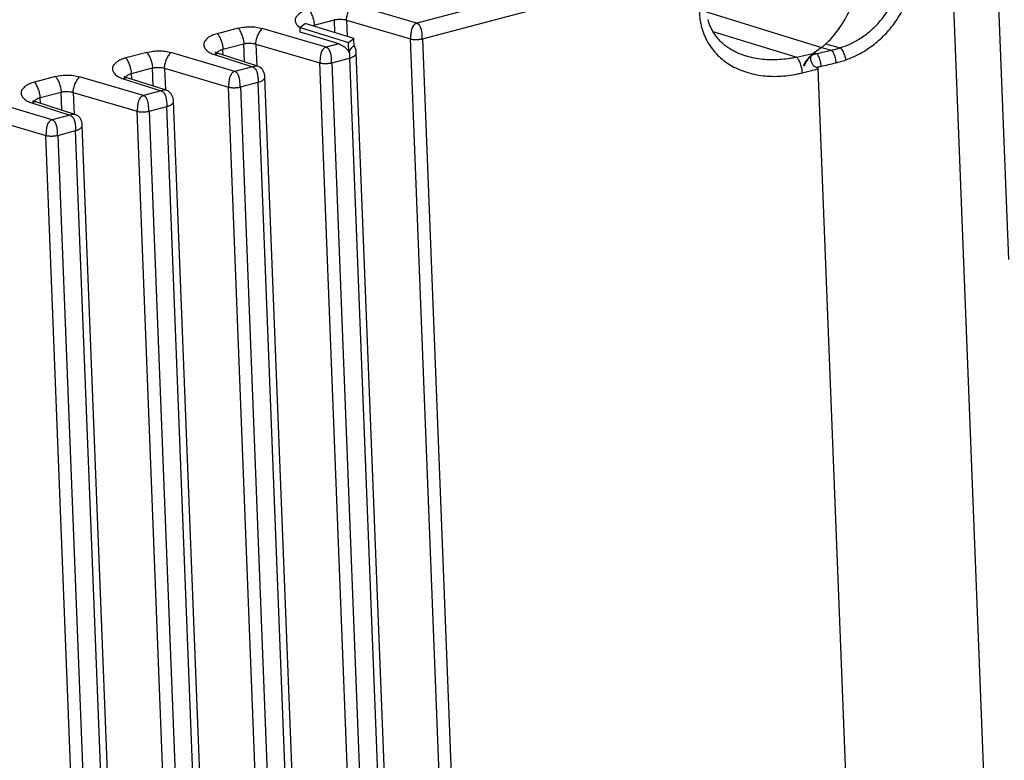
# Model space of a CAD drawing. Header units: inches. Extents: x -4 to 262, y 56 to 231.
# Tile 40 of 162: x 106 to 108.89, y 94.66 to 96.84. Entities that reach past the tile are written whole.
import ezdxf

# ---------------------------------------------------------------- set-up
doc = ezdxf.new("R2010")
doc.units = ezdxf.units.IN
doc.header["$LTSCALE"] = 1.2
doc.header["$MEASUREMENT"] = 0
doc.layers.get('0').update_dxf_attribs({"linetype": 'CONTINUOUS'})
doc.layers.add('7_ALL_FEATURES', color=7, linetype='CONTINUOUS')

msp = doc.modelspace()

# ---------------------------------------------------------------- linework, layer by layer
at = {"color": 7, "linetype": 'Continuous'}
for p, q in [((108.8847, 93.3518), (108.7318, 97.2634)), ((106.8232, 96.8039), (106.8227, 96.8168)), ((106.8467, 96.7967), (106.8232, 96.8039)), ((106.9368, 96.7689), (106.8467, 96.7967)), ((106.9663, 96.745), (106.9652, 96.773)), ((106.9816, 96.761), (106.9806, 96.7849)), ((106.9368, 96.7689), (106.8991, 96.7589)), ((106.9668, 96.7462), (106.9663, 96.745)), ((108.3006, 96.6837), (108.3472, 96.6953)), ((108.4691, 93.5777), (108.3472, 96.6953))]:
    msp.add_line(p, q, dxfattribs=at)
for points, start_tangent, end_tangent in [([(106.8475, 96.8699), (106.8397, 96.8676), (106.8325, 96.8647), (106.8261, 96.8613), (106.8204, 96.8576), (106.8157, 96.8535), (106.812, 96.8491), (106.8094, 96.8446), (106.8082, 96.8399), (106.8083, 96.8351), (106.8097, 96.8304), (106.8123, 96.8259), (106.816, 96.8216), (106.8207, 96.8177), (106.8224, 96.8165)], (-0.873581, -0.216462), (0.750197, -0.497197)), ([(106.9368, 96.7689), (106.9488, 96.7633), (106.9534, 96.76)], (0.860178, -0.264754), (0.702648, -0.562393)), ([(106.9534, 96.76), (106.9589, 96.7549)], (0.702648, -0.562393), (0.617271, -0.654963)), ([(106.9589, 96.7549), (106.9663, 96.745)], (0.617271, -0.654963), (0.442524, -0.783692)), ([(106.9705, 96.7528), (106.9668, 96.7462)], (-0.490304, -0.75472), (-0.374438, -0.818411)), ([(106.9671, 96.7469), (106.9682, 96.7366), (106.9683, 96.7272)], (0.133068, -0.890108), (-0.03414, -0.899352)), ([(106.9816, 96.761), (106.977, 96.7601), (106.9718, 96.7547), (106.9705, 96.7528)], (-0.845497, 0.308439), (-0.490304, -0.75472))]:
    msp.add_spline(points, degree=3, dxfattribs=dict(at, start_tangent=start_tangent, end_tangent=end_tangent))
at = {"layer": '7_ALL_FEATURES', "color": 7, "linetype": 'Continuous'}
for p, q in [((107.9235, 97.0299), (107.1658, 96.8295)), ((107.1826, 96.7839), (107.9403, 96.9843)), ((108.9083, 96.1351), (108.8755, 96.9742)), ((107.1658, 96.8295), (106.9779, 96.885)), ((108.0186, 96.8629), (108.357, 96.7587)), ((106.8643, 96.8242), (106.9239, 96.84)), ((106.9254, 96.8019), (106.9239, 96.84)), ((106.9594, 96.839), (106.9612, 96.7909)), ((106.9594, 96.839), (107.1472, 96.7836)), ((106.6404, 96.8151), (106.5787, 96.7988)), ((106.8991, 96.7589), (106.7112, 96.8145)), ((106.8261, 96.8195), (106.8227, 96.8168)), ((106.8227, 96.8168), (106.9652, 96.773)), ((106.8343, 96.8258), (106.8261, 96.8195)), ((106.8381, 96.8288), (106.8343, 96.8258)), ((106.9806, 96.7849), (106.8381, 96.8288)), ((106.8593, 96.8226), (106.8643, 96.8242)), ((106.8644, 96.8207), (106.8643, 96.8242)), ((108.0377, 96.8056), (108.2842, 96.7297)), ((106.9652, 96.773), (106.9666, 96.7741)), ((106.9666, 96.7741), (106.9806, 96.7849)), ((107.2998, 92.8807), (107.1472, 96.7836)), ((107.1826, 96.7839), (107.3352, 92.881)), ((106.3716, 96.744), (106.3099, 96.7277)), ((106.5731, 96.7446), (106.5725, 96.745)), ((106.5955, 96.7531), (106.6572, 96.7694)), ((106.5962, 96.7361), (106.5955, 96.7531)), ((106.6593, 96.7159), (106.6572, 96.7694)), ((106.6927, 96.7685), (106.6952, 96.7037)), ((106.6927, 96.7685), (106.8806, 96.713)), ((108.357, 96.7587), (108.3356, 96.7429)), ((108.357, 96.7587), (108.3859, 96.7506)), ((108.3702, 96.7695), (108.4121, 96.7577)), ((106.6304, 96.6879), (106.4425, 96.7434)), ((106.5694, 96.738), (106.5709, 96.7375)), ((106.5709, 96.7375), (106.6827, 96.7017)), ((106.5824, 96.7405), (106.5823, 96.7405)), ((106.6971, 96.7038), (106.5825, 96.7405)), ((106.916, 96.7133), (106.9683, 96.7272)), ((106.9683, 96.7272), (107.1209, 92.8244)), ((107.1406, 92.8403), (106.9881, 96.7426)), ((108.1312, 96.7341), (108.131, 96.7341)), ((108.2842, 96.7297), (108.3345, 96.7421)), ((108.3356, 96.7429), (108.3345, 96.7421)), ((108.3356, 96.7429), (108.3431, 96.7407)), ((106.3268, 96.682), (106.3885, 96.6983)), ((106.3906, 96.6448), (106.3885, 96.6983)), ((106.4239, 96.6974), (106.4265, 96.6326)), ((106.4239, 96.6974), (106.6118, 96.6419)), ((106.6827, 96.7017), (106.6304, 96.6879)), ((106.6899, 96.7035), (106.6827, 96.7017)), ((106.6972, 96.7037), (106.6971, 96.7038)), ((107.0331, 92.8101), (106.8806, 96.713)), ((106.916, 96.7133), (107.0685, 92.8105)), ((108.3042, 96.7068), (108.3062, 96.7042)), ((108.3052, 96.7063), (108.3045, 96.7047)), ((106.1029, 96.6729), (106.0412, 96.6566)), ((106.3616, 96.6168), (106.1737, 96.6723)), ((106.3022, 96.6664), (106.414, 96.6306)), ((106.308, 96.6713), (106.305, 96.6729)), ((106.3135, 96.6692), (106.308, 96.6713)), ((106.3137, 96.6694), (106.3136, 96.6694)), ((106.4283, 96.6327), (106.3137, 96.6694)), ((106.3274, 96.665), (106.3268, 96.682)), ((106.8718, 92.7692), (106.7193, 96.6715)), ((106.414, 96.6306), (106.3616, 96.6168)), ((106.4211, 96.6324), (106.414, 96.6306)), ((106.4285, 96.6326), (106.4284, 96.6327)), ((106.7644, 92.739), (106.6118, 96.6419)), ((106.6472, 96.6422), (106.6996, 96.6561)), ((106.6472, 96.6422), (106.7998, 92.7394)), ((106.8521, 92.7533), (106.6996, 96.6561)), ((106.0928, 96.5457), (105.905, 96.6012)), ((106.0392, 96.6002), (106.0363, 96.6018)), ((106.0447, 96.5981), (106.0392, 96.6002)), ((106.058, 96.6109), (106.1197, 96.6272)), ((106.0587, 96.5939), (106.058, 96.6109)), ((106.1218, 96.5737), (106.1197, 96.6272)), ((106.1552, 96.6263), (106.1577, 96.5615)), ((106.1552, 96.6263), (106.343, 96.5708)), ((106.6031, 92.6982), (106.4506, 96.6004)), ((106.0334, 96.5953), (106.1452, 96.5595)), ((106.0449, 96.5983), (106.0448, 96.5983)), ((106.1595, 96.5616), (106.045, 96.5983)), ((106.4956, 92.668), (106.343, 96.5708)), ((106.3784, 96.5711), (106.4308, 96.585)), ((106.3784, 96.5711), (106.531, 92.6683)), ((106.5834, 92.6822), (106.4308, 96.585)), ((105.8864, 96.5552), (106.0743, 96.4997)), ((106.1452, 96.5595), (106.0928, 96.5457)), ((106.1524, 96.5613), (106.1452, 96.5595)), ((106.1599, 96.5615), (106.1596, 96.5616)), ((106.1097, 96.5), (106.1621, 96.5139)), ((106.3146, 92.6111), (106.1621, 96.5139)), ((106.2268, 92.5969), (106.0743, 96.4997)), ((106.1097, 96.5), (106.2622, 92.5972))]:
    msp.add_line(p, q, dxfattribs=at)
for points in [[(108.1312, 96.7341), (108.1295, 96.7346), (108.1268, 96.7355), (108.1241, 96.7365), (108.1214, 96.7375), (108.1186, 96.7385), (108.1158, 96.7396), (108.113, 96.7408), (108.1102, 96.742), (108.1073, 96.7433), (108.1045, 96.7447), (108.1016, 96.7461), (108.0987, 96.7476), (108.0959, 96.7491), (108.093, 96.7508), (108.0901, 96.7525), (108.0872, 96.7543), (108.0843, 96.7561), (108.0814, 96.7581), (108.0785, 96.7602), (108.0757, 96.7623), (108.0728, 96.7645), (108.07, 96.7668), (108.0672, 96.7692), (108.0644, 96.7718), (108.0616, 96.7745), (108.0587, 96.7774), (108.0558, 96.7805), (108.0528, 96.7839), (108.0499, 96.7875), (108.047, 96.7912), (108.0442, 96.7952), (108.0414, 96.7993), (108.0387, 96.8037), (108.0361, 96.8083), (108.0336, 96.8132), (108.0312, 96.8182), (108.0289, 96.8235), (108.0268, 96.829), (108.0249, 96.8347), (108.0231, 96.8406)], [(106.582, 96.7404), (106.5779, 96.7419), (106.5731, 96.7446)], [(106.9852, 96.7575), (106.9843, 96.7597), (106.9831, 96.762), (106.9818, 96.7641), (106.9814, 96.7646)], [(106.9881, 96.7426), (106.988, 96.7442), (106.9877, 96.7472), (106.9873, 96.75), (106.9867, 96.7527), (106.986, 96.7551), (106.9852, 96.7575)], [(106.7193, 96.6714), (106.7191, 96.6738), (106.7177, 96.6812), (106.7152, 96.6877), (106.7118, 96.6932), (106.708, 96.6974), (106.7038, 96.7006), (106.6996, 96.7028), (106.6972, 96.7037)], [(106.4505, 96.6003), (106.4504, 96.6027), (106.449, 96.6101), (106.4464, 96.6166), (106.4431, 96.6221), (106.4392, 96.6263), (106.4351, 96.6295), (106.4309, 96.6317), (106.4284, 96.6326)], [(106.1818, 96.5293), (106.1817, 96.5316), (106.1814, 96.5345), (106.1809, 96.5371), (106.1804, 96.5397), (106.1796, 96.5423), (106.1787, 96.5448), (106.1776, 96.5473), (106.1764, 96.5495), (106.175, 96.5516), (106.1734, 96.5535), (106.1717, 96.5552), (106.17, 96.5566), (106.1682, 96.5578), (106.1664, 96.5588), (106.1647, 96.5596), (106.1631, 96.5603), (106.1616, 96.5608), (106.1603, 96.5613), (106.1598, 96.5614)], [(106.3221, 92.5961), (106.3235, 92.5971), (106.325, 92.5983), (106.3264, 92.5997), (106.3277, 92.6013), (106.329, 92.6031), (106.3302, 92.605), (106.3312, 92.6072), (106.3321, 92.6095), (106.3328, 92.6119), (106.3334, 92.6145), (106.3339, 92.6173), (106.3342, 92.6202), (106.3344, 92.6232), (106.3343, 92.6265), (106.1818, 96.5294)]]:
    msp.add_lwpolyline(points, dxfattribs=at)
for points, start_tangent, end_tangent in [([(108.3702, 96.7695), (108.403, 96.8059), (108.433, 96.8539), (108.4574, 96.909), (108.4753, 96.9686), (108.4857, 97.0302), (108.4878, 97.0881)], (0.669879, 0.601051), (-0.035152, 0.899313)), ([(108.4121, 96.7577), (108.4402, 96.7686), (108.4696, 96.7844), (108.5002, 96.8067), (108.5306, 96.8373), (108.5584, 96.8767), (108.581, 96.9233), (108.5959, 96.9724), (108.603, 97.0182), (108.604, 97.0572)], (0.856121, 0.277592), (-0.035151, 0.899313)), ([(108.428, 96.7218), (108.4588, 96.7347), (108.4913, 96.753), (108.5252, 96.7788), (108.559, 96.8137), (108.5901, 96.8583), (108.6153, 96.9109), (108.6321, 96.966), (108.6402, 97.0173), (108.6413, 97.0607)], (0.8487, 0.299513), (-0.035151, 0.899313)), ([(106.8475, 96.8699), (106.8504, 96.8665), (106.8534, 96.862), (106.8563, 96.8565), (106.8589, 96.8503), (106.861, 96.8437), (106.8627, 96.8369), (106.8635, 96.832)], (0.645743, -0.62691), (0.129347, -0.890657)), ([(106.9779, 96.885), (106.9762, 96.8835), (106.9744, 96.8816), (106.9709, 96.8769), (106.9675, 96.8714), (106.9645, 96.8652), (106.962, 96.8586), (106.96, 96.8519), (106.9589, 96.8454), (106.9586, 96.8393)], (-0.70277, -0.56224), (0.035152, -0.899313)), ([(107.9975, 96.8636), (107.9983, 96.85), (108, 96.837), (108.0025, 96.8244), (108.0058, 96.8122), (108.0145, 96.7894), (108.0258, 96.7683), (108.0395, 96.7492), (108.0555, 96.732), (108.0737, 96.7169), (108.094, 96.7038), (108.1164, 96.693), (108.1404, 96.6844), (108.1657, 96.6783), (108.1919, 96.6747), (108.2185, 96.6735), (108.2456, 96.6746), (108.273, 96.6781), (108.2868, 96.6807), (108.3006, 96.6837)], (0.016701, -0.899845), (0.874562, 0.212463)), ([(106.8635, 96.832), (106.8638, 96.8302), (106.8643, 96.8242)], (0.129347, -0.890657), (0.03542, -0.899303)), ([(106.9239, 96.84), (106.9246, 96.8402), (106.9285, 96.8409), (106.9327, 96.8414), (106.9417, 96.8417), (106.9507, 96.8409), (106.9548, 96.8402), (106.9586, 96.8393), (106.9594, 96.839)], (0.875262, 0.20956), (0.858265, -0.270891)), ([(106.6579, 96.7696), (106.6573, 96.7759), (106.6561, 96.7825), (106.6543, 96.789), (106.652, 96.7955), (106.6494, 96.8015), (106.6466, 96.8069), (106.6435, 96.8115), (106.6404, 96.8151)], (-0.035322, 0.899307), (-0.654472, 0.617791)), ([(106.6405, 96.8151), (106.6587, 96.8186), (106.6764, 96.8196), (106.6939, 96.8182), (106.7112, 96.8145)], (0.872023, 0.222656), (0.865141, -0.248054)), ([(106.7112, 96.8145), (106.7095, 96.8129), (106.7077, 96.811), (106.7042, 96.8064), (106.7009, 96.8008), (106.6978, 96.7946), (106.6953, 96.7881), (106.6934, 96.7814), (106.6922, 96.7748), (106.6919, 96.7687)], (-0.702772, -0.562238), (0.035152, -0.899313)), ([(107.1658, 96.8295), (107.1629, 96.8284), (107.1603, 96.8269), (107.1581, 96.825), (107.1561, 96.8227), (107.1529, 96.8173), (107.1516, 96.8141), (107.1506, 96.8109), (107.1497, 96.8075), (107.1491, 96.8039), (107.1482, 96.7968), (107.1479, 96.7898), (107.1479, 96.7865), (107.148, 96.7833)], (-0.870072, -0.230162), (0.035152, -0.899313)), ([(107.182, 96.7837), (107.182, 96.7868), (107.182, 96.7901), (107.182, 96.7935), (107.1818, 96.797), (107.1815, 96.8006), (107.181, 96.8042), (107.1804, 96.8078), (107.1796, 96.8112), (107.1775, 96.8175), (107.1761, 96.8203), (107.1745, 96.8229), (107.1727, 96.8251), (107.1707, 96.827), (107.1684, 96.8284), (107.1658, 96.8295)], (0.01084, 0.899935), (-0.858072, 0.2715)), ([(106.5787, 96.7988), (106.5709, 96.7965), (106.5638, 96.7936), (106.5573, 96.7902), (106.5517, 96.7865), (106.5469, 96.7824), (106.5432, 96.778), (106.5407, 96.7735), (106.5394, 96.7688), (106.5395, 96.764), (106.5409, 96.7593), (106.5436, 96.7548), (106.5473, 96.7505), (106.5519, 96.7466), (106.5574, 96.7431), (106.5638, 96.74), (106.5694, 96.738)], (-0.873584, -0.216451), (0.857309, -0.2739)), ([(106.5787, 96.7988), (106.5816, 96.7954), (106.5847, 96.7909), (106.5876, 96.7854), (106.5901, 96.7792), (106.5923, 96.7726), (106.5939, 96.7658), (106.595, 96.7591), (106.5955, 96.7531)], (0.645737, -0.626916), (0.035159, -0.899313)), ([(107.1472, 96.7835), (107.148, 96.7833), (107.1498, 96.7829), (107.1517, 96.7826), (107.1558, 96.7821), (107.1603, 96.7819), (107.1625, 96.7818), (107.1648, 96.7818), (107.1694, 96.782), (107.1739, 96.7824), (107.1782, 96.7829), (107.182, 96.7837), (107.1826, 96.7839)], (0.868391, -0.236426), (0.871863, 0.223284)), ([(106.3716, 96.744), (106.3899, 96.7475), (106.4077, 96.7485), (106.4251, 96.7471), (106.4425, 96.7434)], (0.872104, 0.222338), (0.865143, -0.248049)), ([(106.3893, 96.6985), (106.3887, 96.705), (106.3875, 96.7116), (106.3857, 96.7181), (106.3834, 96.7245), (106.3808, 96.7304), (106.3779, 96.7358), (106.3748, 96.7404), (106.3716, 96.744)], (-0.035152, 0.899313), (-0.649601, 0.622911)), ([(106.5776, 96.7421), (106.5777, 96.7422), (106.5795, 96.7445), (106.5819, 96.7466), (106.5844, 96.7484)], (0.483776, 0.758921), (0.761309, 0.480009)), ([(106.5844, 96.7484), (106.5847, 96.7486), (106.5879, 96.7504), (106.5916, 96.7519), (106.5955, 96.7531)], (0.761309, 0.480009), (0.869949, 0.230626)), ([(106.6572, 96.7695), (106.6579, 96.7696), (106.6618, 96.7703), (106.6661, 96.7708), (106.6751, 96.7711), (106.684, 96.7704), (106.6881, 96.7697), (106.6919, 96.7687), (106.6927, 96.7685)], (0.875263, 0.209557), (0.858264, -0.270892)), ([(106.8991, 96.7589), (106.8962, 96.7579), (106.8937, 96.7564), (106.8914, 96.7545), (106.8894, 96.7522), (106.8862, 96.7467), (106.885, 96.7436), (106.8839, 96.7403), (106.8831, 96.7369), (106.8824, 96.7334), (106.8816, 96.7262), (106.8812, 96.7192), (106.8813, 96.7128)], (-0.870069, -0.230175), (0.035152, -0.899313)), ([(106.9153, 96.7131), (106.9153, 96.7163), (106.9152, 96.7196), (106.9152, 96.723), (106.915, 96.7265), (106.9148, 96.73), (106.9144, 96.7336), (106.9138, 96.7371), (106.913, 96.7404), (106.912, 96.7436), (106.9108, 96.7466), (106.9078, 96.752), (106.9039, 96.7561), (106.9016, 96.7577), (106.8991, 96.7589)], (-0.006963, 0.899973), (-0.839167, 0.325267)), ([(108.3431, 96.7407), (108.3647, 96.7455), (108.3859, 96.7506)], (0.879935, 0.188984), (0.873461, 0.216946)), ([(108.3575, 96.7586), (108.3617, 96.762), (108.366, 96.7656), (108.3702, 96.7695)], (0.711088, 0.551682), (0.655351, 0.616859)), ([(108.3859, 96.7506), (108.3989, 96.7538), (108.4121, 96.7577)], (0.878804, 0.194172), (0.855991, 0.277993)), ([(108.3859, 96.7506), (108.3922, 96.7413), (108.3971, 96.7276), (108.3992, 96.7132)], (0.653066, -0.619278), (0.031458, -0.89945)), ([(108.4121, 96.7577), (108.419, 96.7485), (108.4248, 96.7354), (108.428, 96.7218)], (0.659281, -0.612657), (0.107472, -0.89356)), ([(106.3099, 96.7277), (106.3022, 96.7253), (106.295, 96.7225), (106.2885, 96.7191), (106.2856, 96.7173), (106.2829, 96.7154), (106.2781, 96.7113), (106.2744, 96.7069), (106.2719, 96.7024), (106.2707, 96.6977), (106.2708, 96.6929), (106.2722, 96.6882), (106.2748, 96.6837), (106.2784, 96.6794), (106.2831, 96.6755), (106.2887, 96.672), (106.2951, 96.669), (106.3022, 96.6664)], (-0.87236, -0.221331), (0.859347, -0.267437)), ([(106.3268, 96.682), (106.3262, 96.688), (106.325, 96.6946), (106.3232, 96.7012), (106.3211, 96.7078), (106.3185, 96.714), (106.3158, 96.7195), (106.3129, 96.7242), (106.3114, 96.7261), (106.3099, 96.7277)], (-0.035152, 0.899313), (-0.649602, 0.622911)), ([(106.4425, 96.7434), (106.4407, 96.7418), (106.4389, 96.7399), (106.4354, 96.7353), (106.4321, 96.7297), (106.4291, 96.7235), (106.4265, 96.717), (106.4246, 96.7103), (106.4234, 96.7037), (106.4232, 96.6976)], (-0.702772, -0.562237), (0.035152, -0.899313)), ([(106.5784, 96.7407), (106.5768, 96.7404), (106.5749, 96.7398), (106.5729, 96.7388), (106.5709, 96.7375)], (-0.894968, -0.095038), (-0.722648, -0.536451)), ([(106.5759, 96.7362), (106.5759, 96.7375), (106.5765, 96.7399), (106.5776, 96.7421)], (-0.020913, 0.899757), (0.483776, 0.758921)), ([(106.5822, 96.7403), (106.5805, 96.7407), (106.5787, 96.7407), (106.5784, 96.7407)], (-0.856805, 0.275471), (-0.894968, -0.095038)), ([(106.9683, 96.7272), (106.9704, 96.7277), (106.9723, 96.7284), (106.976, 96.7298), (106.9793, 96.7314), (106.9821, 96.7332), (106.9844, 96.7351), (106.9854, 96.7361), (106.9862, 96.7371), (106.9874, 96.7392), (106.988, 96.7413), (106.9881, 96.7426)], (0.87067, 0.227891), (-0.034412, 0.899342)), ([(108.2842, 96.7297), (108.2715, 96.7273), (108.2588, 96.7253), (108.2334, 96.7227), (108.1836, 96.7235), (108.1594, 96.727), (108.136, 96.7327), (108.1312, 96.7341)], (-0.88155, -0.1813), (-0.858529, 0.270053)), ([(108.2953, 96.7107), (108.293, 96.7163), (108.2901, 96.7218), (108.2871, 96.7263), (108.2856, 96.7282), (108.2842, 96.7297)], (-0.309851, 0.844981), (-0.655404, 0.616803)), ([(108.3345, 96.7421), (108.3229, 96.732), (108.3127, 96.7202), (108.3042, 96.7068)], (-0.724191, -0.534367), (-0.414361, -0.79894)), ([(108.3345, 96.7421), (108.3311, 96.7394), (108.3277, 96.7364), (108.3207, 96.7292), (108.3144, 96.7215), (108.3089, 96.7133), (108.3066, 96.7091), (108.3052, 96.7063)], (-0.715837, -0.545507), (-0.386303, -0.812877)), ([(108.3062, 96.7042), (108.3124, 96.7159), (108.3201, 96.7265), (108.3289, 96.7361)], (0.358087, 0.825696), (0.660602, 0.611232)), ([(108.3419, 96.6997), (108.3346, 96.7039), (108.3293, 96.7113), (108.326, 96.7205), (108.3255, 96.7293), (108.3289, 96.7361)], (-0.851245, 0.292202), (0.658572, 0.613419)), ([(108.329, 96.7362), (108.3338, 96.7379), (108.3385, 96.7394), (108.3431, 96.7407)], (0.845241, 0.309141), (0.867629, 0.239206)), ([(108.3431, 96.7407), (108.3487, 96.7312), (108.353, 96.7174), (108.3549, 96.7029)], (0.5994, -0.671357), (0.030928, -0.899468)), ([(108.3992, 96.7132), (108.4136, 96.7171), (108.428, 96.7218)], (0.873432, 0.217064), (0.848573, 0.299873)), ([(106.3885, 96.6984), (106.3893, 96.6985), (106.3932, 96.6993), (106.3974, 96.6998), (106.4064, 96.7), (106.4153, 96.6993), (106.4194, 96.6986), (106.4232, 96.6976), (106.4239, 96.6974)], (0.874506, 0.212693), (0.858386, -0.270506)), ([(106.6304, 96.6879), (106.6275, 96.6868), (106.6249, 96.6853), (106.6226, 96.6834), (106.6207, 96.6811), (106.6175, 96.6756), (106.6162, 96.6725), (106.6151, 96.6692), (106.6143, 96.6658), (106.6136, 96.6623), (106.6128, 96.6551), (106.6125, 96.6481), (106.6126, 96.6417)], (-0.870068, -0.230178), (0.035152, -0.899313)), ([(106.6464, 96.642), (106.6461, 96.6483), (106.6457, 96.6552), (106.6454, 96.6587), (106.645, 96.6622), (106.6445, 96.6658), (106.6438, 96.6692), (106.6429, 96.6724), (106.6418, 96.6756), (106.6406, 96.6784), (106.6391, 96.681), (106.6374, 96.6833), (106.6353, 96.6852), (106.633, 96.6868), (106.6304, 96.6879)], (-0.035152, 0.899313), (-0.86307, 0.255167)), ([(106.6827, 96.7017), (106.6841, 96.7012), (106.6853, 96.7006), (106.6876, 96.699), (106.6893, 96.6975)], (0.85713, -0.274461), (0.618884, -0.653439)), ([(106.6893, 96.6975), (106.6897, 96.6971), (106.6915, 96.6948), (106.6943, 96.6893), (106.6955, 96.6863), (106.6964, 96.683), (106.6972, 96.6796), (106.6974, 96.6785)], (0.618884, -0.653439), (0.168315, -0.884121)), ([(106.6971, 96.7037), (106.6966, 96.7038), (106.6948, 96.704), (106.6928, 96.704), (106.6906, 96.7036), (106.6899, 96.7035)], (-0.867205, 0.240739), (-0.882879, -0.174715)), ([(106.8806, 96.713), (106.8813, 96.7128), (106.885, 96.7121), (106.8892, 96.7116), (106.8936, 96.7113), (106.8959, 96.7113), (106.8982, 96.7113), (106.9028, 96.7114), (106.9073, 96.7118), (106.9115, 96.7124), (106.9153, 96.7131), (106.916, 96.7133)], (0.86857, -0.235768), (0.871862, 0.223285)), ([(108.3006, 96.6837), (108.3002, 96.6899), (108.2992, 96.6965), (108.2976, 96.7034), (108.2955, 96.7101), (108.2953, 96.7107)], (-0.019276, 0.899794), (-0.309851, 0.844981)), ([(108.3419, 96.6997), (108.3462, 96.7009), (108.3506, 96.702), (108.3549, 96.7029)], (0.86519, 0.247884), (0.879908, 0.18911)), ([(108.3472, 96.6953), (108.3464, 96.6972), (108.3445, 96.6986), (108.3419, 96.6997)], (-0.035152, 0.899313), (-0.851246, 0.292198)), ([(108.3549, 96.7029), (108.3772, 96.7079), (108.3992, 96.7132)], (0.879907, 0.189115), (0.873432, 0.217063)), ([(106.1029, 96.6729), (106.1211, 96.6764), (106.1389, 96.6774), (106.1563, 96.6761), (106.1737, 96.6723)], (0.872101, 0.222349), (0.865143, -0.248046)), ([(106.1205, 96.6274), (106.1199, 96.6339), (106.1187, 96.6405), (106.1169, 96.647), (106.1147, 96.6534), (106.1121, 96.6593), (106.1092, 96.6647), (106.1061, 96.6693), (106.1029, 96.6729)], (-0.035152, 0.899313), (-0.649602, 0.62291)), ([(106.1737, 96.6723), (106.172, 96.6707), (106.1702, 96.6688), (106.1667, 96.6642), (106.1633, 96.6586), (106.1603, 96.6524), (106.1578, 96.6459), (106.1558, 96.6392), (106.1547, 96.6327), (106.1544, 96.6265)], (-0.702775, -0.562235), (0.035152, -0.899313)), ([(106.3095, 96.6696), (106.308, 96.6693), (106.3061, 96.6687), (106.3041, 96.6677), (106.3022, 96.6664)], (-0.893523, -0.107783), (-0.72265, -0.536449)), ([(106.3071, 96.6651), (106.3072, 96.6664), (106.3078, 96.6688), (106.3089, 96.671)], (-0.023063, 0.899704), (0.48602, 0.757485)), ([(106.3089, 96.671), (106.309, 96.6711), (106.3108, 96.6734), (106.3131, 96.6755), (106.3156, 96.6773)], (0.48602, 0.757485), (0.761312, 0.480005)), ([(106.3135, 96.6692), (106.3118, 96.6696), (106.3099, 96.6696), (106.3095, 96.6696)], (-0.856446, 0.276585), (-0.893523, -0.107783)), ([(106.3156, 96.6773), (106.3159, 96.6775), (106.3192, 96.6793), (106.3228, 96.6808), (106.3268, 96.682)], (0.761312, 0.480005), (0.86995, 0.230624)), ([(106.6974, 96.6785), (106.6978, 96.6762), (106.6987, 96.6692), (106.6993, 96.6623), (106.6994, 96.6591), (106.6996, 96.6561)], (0.168315, -0.884121), (0.035152, -0.899313)), ([(106.6996, 96.6561), (106.7072, 96.6587), (106.7104, 96.6603), (106.7133, 96.6621), (106.7156, 96.664), (106.7166, 96.665), (106.7174, 96.666), (106.7186, 96.6681), (106.7192, 96.6702), (106.7193, 96.6714)], (0.87067, 0.227891), (-0.03286, 0.8994)), ([(106.0412, 96.6566), (106.0334, 96.6542), (106.0263, 96.6514), (106.0198, 96.648), (106.0168, 96.6462), (106.0141, 96.6443), (106.0094, 96.6402), (106.0057, 96.6358), (106.0032, 96.6313), (106.0019, 96.6266), (106.002, 96.6218), (106.0034, 96.6171), (106.006, 96.6126), (106.0097, 96.6083), (106.0144, 96.6044), (106.0199, 96.6009), (106.0263, 96.5979), (106.0334, 96.5953)], (-0.872362, -0.221326), (0.859344, -0.267447)), ([(106.058, 96.6109), (106.0574, 96.6169), (106.0562, 96.6235), (106.0545, 96.6301), (106.0523, 96.6367), (106.0498, 96.6429), (106.047, 96.6484), (106.0441, 96.6531), (106.0426, 96.655), (106.0412, 96.6566)], (-0.035152, 0.899313), (-0.649602, 0.62291)), ([(106.1197, 96.6273), (106.1205, 96.6274), (106.1245, 96.6282), (106.1287, 96.6287), (106.1376, 96.6289), (106.1465, 96.6282), (106.1506, 96.6275), (106.1544, 96.6265), (106.1552, 96.6263)], (0.874508, 0.212687), (0.858386, -0.270506)), ([(106.414, 96.6306), (106.4153, 96.6301), (106.4166, 96.6295), (106.4189, 96.6279), (106.4206, 96.6264)], (0.857129, -0.274462), (0.618883, -0.65344)), ([(106.4283, 96.6326), (106.4278, 96.6327), (106.426, 96.6329), (106.424, 96.6329), (106.4218, 96.6325), (106.4211, 96.6324)], (-0.867207, 0.240734), (-0.882879, -0.174715)), ([(106.6118, 96.6419), (106.6126, 96.6417), (106.6163, 96.641), (106.6204, 96.6405), (106.6248, 96.6402), (106.627, 96.6401), (106.6293, 96.6401), (106.6339, 96.6403), (106.6384, 96.6407), (106.6426, 96.6412), (106.6464, 96.642), (106.6472, 96.6422)], (0.868674, -0.235382), (0.87099, 0.226664)), ([(106.0383, 96.594), (106.0384, 96.5953), (106.039, 96.5977), (106.0401, 96.5999)], (-0.023061, 0.899705), (0.486039, 0.757473)), ([(106.0401, 96.5999), (106.0402, 96.6), (106.042, 96.6023), (106.0444, 96.6044), (106.0469, 96.6062)], (0.486039, 0.757473), (0.761315, 0.479999)), ([(106.0469, 96.6062), (106.0472, 96.6064), (106.0504, 96.6082), (106.054, 96.6097), (106.058, 96.6109)], (0.761315, 0.479999), (0.869951, 0.230621)), ([(106.3616, 96.6168), (106.3587, 96.6157), (106.3562, 96.6142), (106.3539, 96.6123), (106.3519, 96.61), (106.3487, 96.6045), (106.3474, 96.6014), (106.3464, 96.5981), (106.3455, 96.5947), (106.3449, 96.5912), (106.344, 96.584), (106.3437, 96.577), (106.3438, 96.5706)], (-0.870068, -0.230177), (0.035152, -0.899313)), ([(106.3776, 96.5709), (106.3774, 96.5772), (106.377, 96.5841), (106.3767, 96.5876), (106.3763, 96.5911), (106.3757, 96.5947), (106.375, 96.5981), (106.3741, 96.6013), (106.3731, 96.6045), (106.3718, 96.6073), (106.3704, 96.6099), (106.3686, 96.6122), (106.3666, 96.6141), (106.3643, 96.6157), (106.3616, 96.6168)], (-0.035152, 0.899313), (-0.86307, 0.255168)), ([(106.4206, 96.6264), (106.4209, 96.626), (106.4227, 96.6237), (106.4256, 96.6182), (106.4267, 96.6152), (106.4277, 96.6119), (106.4284, 96.6085), (106.4287, 96.6074)], (0.618883, -0.65344), (0.168318, -0.884121)), ([(106.4287, 96.6074), (106.4291, 96.6051), (106.43, 96.5981), (106.4305, 96.5912), (106.4307, 96.588), (106.4308, 96.585)], (0.168318, -0.884121), (0.035152, -0.899313)), ([(106.4308, 96.585), (106.4384, 96.5876), (106.4417, 96.5892), (106.4445, 96.591), (106.4468, 96.5929), (106.4478, 96.5939), (106.4486, 96.5949), (106.4499, 96.597), (106.4505, 96.5991), (106.4505, 96.6003)], (0.87067, 0.227889), (-0.03286, 0.8994)), ([(106.0407, 96.5985), (106.0393, 96.5982), (106.0374, 96.5976), (106.0354, 96.5966), (106.0334, 96.5953)], (-0.893523, -0.107777), (-0.722653, -0.536445)), ([(106.0447, 96.5981), (106.043, 96.5985), (106.0412, 96.5985), (106.0407, 96.5985)], (-0.856447, 0.276583), (-0.893523, -0.107777)), ([(106.343, 96.5708), (106.3438, 96.5706), (106.3475, 96.5699), (106.3516, 96.5694), (106.356, 96.5691), (106.3583, 96.569), (106.3606, 96.569), (106.3651, 96.5692), (106.3696, 96.5696), (106.3738, 96.5701), (106.3776, 96.5709), (106.3784, 96.5711)], (0.868675, -0.235381), (0.87099, 0.226663)), ([(106.0928, 96.5457), (106.09, 96.5446), (106.0874, 96.5431), (106.0851, 96.5412), (106.0831, 96.5389), (106.0799, 96.5334), (106.0787, 96.5303), (106.0776, 96.527), (106.0768, 96.5236), (106.0761, 96.5201), (106.0753, 96.5129), (106.075, 96.5059), (106.0751, 96.4995)], (-0.87007, -0.230169), (0.035152, -0.899313)), ([(106.109, 96.4998), (106.109, 96.503), (106.109, 96.5063), (106.1089, 96.5097), (106.1087, 96.5132), (106.1085, 96.5167), (106.1081, 96.5203), (106.1075, 96.5238), (106.1067, 96.5271), (106.1058, 96.5303), (106.1046, 96.5333), (106.1016, 96.5387), (106.0976, 96.5428), (106.0954, 96.5444), (106.0928, 96.5457)], (-0.006962, 0.899973), (-0.839166, 0.32527)), ([(106.1452, 96.5595), (106.1465, 96.559), (106.1477, 96.5584), (106.15, 96.5569), (106.1514, 96.5556)], (0.851812, -0.290544), (0.646815, -0.625803)), ([(106.1514, 96.5556), (106.1539, 96.5528), (106.157, 96.5475), (106.1582, 96.5444), (106.1592, 96.5412), (106.16, 96.5378)], (0.646815, -0.625803), (0.189709, -0.879779)), ([(106.1596, 96.5615), (106.1591, 96.5616), (106.1573, 96.5618), (106.1553, 96.5618), (106.1531, 96.5614), (106.1524, 96.5613)], (-0.867211, 0.240717), (-0.882865, -0.174783)), ([(106.16, 96.5378), (106.1607, 96.5343), (106.1616, 96.5271), (106.162, 96.5202), (106.1621, 96.5169), (106.1621, 96.5139)], (0.189709, -0.879779), (-0.011251, -0.89993)), ([(106.1621, 96.5139), (106.1641, 96.5144), (106.166, 96.5151), (106.1697, 96.5165), (106.173, 96.5181), (106.1758, 96.5199), (106.1781, 96.5218), (106.1791, 96.5228), (106.1799, 96.5238), (106.1811, 96.5259), (106.1817, 96.528), (106.1818, 96.5293)], (0.870671, 0.227885), (-0.034372, 0.899343)), ([(106.0743, 96.4997), (106.0751, 96.4995), (106.0788, 96.4988), (106.0829, 96.4983), (106.0873, 96.498), (106.0896, 96.498), (106.0919, 96.498), (106.0965, 96.4981), (106.101, 96.4985), (106.1052, 96.4991), (106.109, 96.4999), (106.1097, 96.5)], (0.868571, -0.235765), (0.871863, 0.223282))]:
    msp.add_spline(points, degree=3, dxfattribs=dict(at, start_tangent=start_tangent, end_tangent=end_tangent))

doc.saveas('drawing.dxf')
